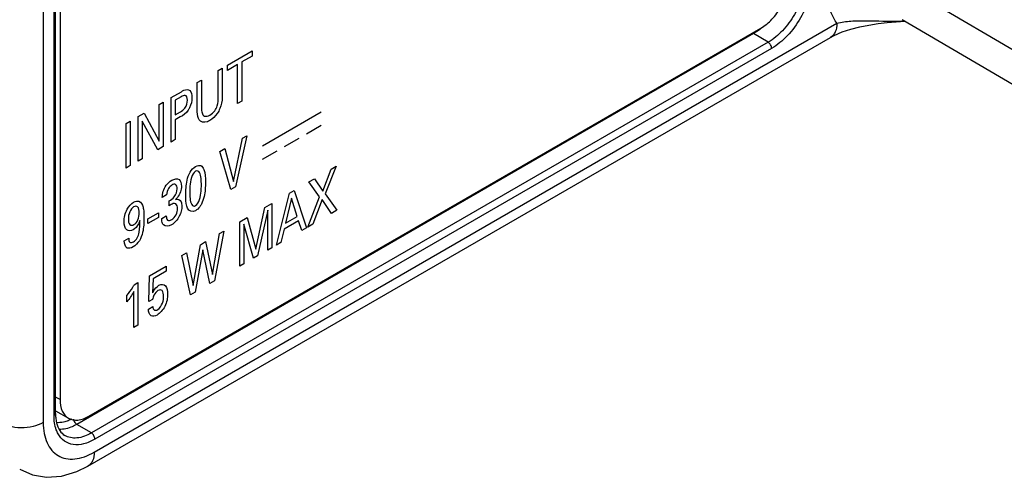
# Model space of a CAD drawing. Header units: inches. Extents: x 0 to 34, y 0 to 22.
# Tile 4 of 64: x 4.591 to 5.544, y 13.29 to 13.734. Entities that reach past the tile are written whole.
import ezdxf

# ---------------------------------------------------------------- set-up
doc = ezdxf.new("R2010")
doc.units = ezdxf.units.IN
doc.header["$LTSCALE"] = 1.87
doc.header["$MEASUREMENT"] = 0
doc.layers.get('0').update_dxf_attribs({"linetype": 'CONTINUOUS'})
doc.layers.add('02___PRT_ALL_AXES', color=7, linetype='CONTINUOUS')

msp = doc.modelspace()

# ---------------------------------------------------------------- linework, layer by layer
at = {"color": 7, "linetype": 'CONTINUOUS'}
for p, q in [((4.62422, 13.35026), (4.62422, 15.99305)), ((4.62566, 13.35226), (4.62566, 15.99506)), ((4.61372, 15.9877), (4.61372, 13.34348)), ((5.58319, 13.68629), (5.42496, 13.77925)), ((5.60356, 13.64072), (5.44551, 13.73356)), ((4.66322, 13.31491), (5.38237, 13.73014)), ((5.30172, 13.72016), (4.64637, 13.34177)), ((4.65701, 13.30118), (5.37618, 13.71642)), ((5.31576, 13.71177), (4.66041, 13.33338)), ((5.30088, 13.72077), (5.30172, 13.72016)), ((5.31576, 13.71177), (5.30172, 13.72016)), ((5.31918, 13.70578), (4.66383, 13.32739)), ((4.66041, 13.33338), (4.64637, 13.34177))]:
    msp.add_line(p, q, dxfattribs=at)
at = {"color": 40, "linetype": 'CONTINUOUS'}
for p, q in [((4.79206, 13.68956), (4.81608, 13.70343)), ((4.81608, 13.70343), (4.81608, 13.69837)), ((4.81608, 13.69837), (4.80611, 13.69261)), ((4.80611, 13.69261), (4.80611, 13.6547)), ((4.7832, 13.68445), (4.7872, 13.68676)), ((4.7832, 13.65808), (4.7832, 13.68445)), ((4.7872, 13.68676), (4.7872, 13.66028)), ((4.80202, 13.69025), (4.79206, 13.6845)), ((4.79206, 13.6845), (4.79206, 13.68956)), ((4.80202, 13.65234), (4.80202, 13.69025)), ((4.76293, 13.67274), (4.76705, 13.67512)), ((4.76705, 13.67512), (4.76705, 13.64851)), ((4.73752, 13.65807), (4.7475, 13.66383)), ((4.76293, 13.64655), (4.76293, 13.67274)), ((4.73752, 13.6151), (4.73752, 13.65807)), ((4.74741, 13.65897), (4.74164, 13.65563)), ((4.74164, 13.65563), (4.74164, 13.64159)), ((4.80611, 13.6547), (4.80202, 13.65234)), ((4.72607, 13.65146), (4.72987, 13.65366)), ((4.72607, 13.61593), (4.72607, 13.65146)), ((4.72987, 13.65366), (4.72987, 13.61068)), ((4.69396, 13.63292), (4.69808, 13.6353)), ((4.69808, 13.6353), (4.69808, 13.59233)), ((4.70572, 13.63971), (4.71144, 13.64302)), ((4.70572, 13.59673), (4.70572, 13.63971)), ((4.72459, 13.60763), (4.70947, 13.6354)), ((4.70947, 13.6354), (4.70947, 13.5989)), ((4.71144, 13.64302), (4.72607, 13.61593)), ((4.74164, 13.64159), (4.74655, 13.64443)), ((4.74646, 13.63937), (4.74164, 13.63659)), ((4.74164, 13.63659), (4.74164, 13.61747)), ((4.82606, 13.61151), (4.88278, 13.64426)), ((4.69396, 13.58994), (4.69396, 13.63292)), ((4.86861, 13.6231), (4.88278, 13.63128)), ((4.74164, 13.61747), (4.73752, 13.6151)), ((4.79793, 13.57685), (4.80684, 13.61872)), ((4.81101, 13.62112), (4.80004, 13.57182)), ((4.80684, 13.61872), (4.81101, 13.62112)), ((4.84734, 13.61082), (4.86151, 13.619)), ((4.72987, 13.61068), (4.72459, 13.60763)), ((4.78492, 13.60606), (4.78949, 13.6087)), ((4.78949, 13.6087), (4.79793, 13.57685)), ((4.82606, 13.59853), (4.84024, 13.60672)), ((4.70947, 13.5989), (4.70572, 13.59673)), ((4.79551, 13.5692), (4.78492, 13.60606)), ((4.69808, 13.59233), (4.69396, 13.58994)), ((4.88443, 13.5676), (4.89247, 13.58878)), ((4.89746, 13.59166), (4.88686, 13.56496)), ((4.89247, 13.58878), (4.89746, 13.59166)), ((4.87112, 13.57645), (4.8764, 13.5795)), ((4.8764, 13.5795), (4.88443, 13.5676)), ((4.80004, 13.57182), (4.79551, 13.5692)), ((4.88142, 13.56193), (4.87112, 13.57645)), ((4.73319, 13.56393), (4.72902, 13.56153)), ((4.83969, 13.51533), (4.85222, 13.56554)), ((4.85424, 13.56082), (4.84847, 13.53641)), ((4.85222, 13.56554), (4.85663, 13.56809)), ((4.85972, 13.54291), (4.85424, 13.56082)), ((4.85663, 13.56809), (4.86867, 13.53206)), ((4.86988, 13.53276), (4.88142, 13.56193)), ((4.88393, 13.55934), (4.87487, 13.53564)), ((4.8928, 13.54599), (4.88393, 13.55934)), ((4.88686, 13.56496), (4.89799, 13.54899)), ((4.73579, 13.55347), (4.73579, 13.55829)), ((4.81979, 13.5114), (4.8284, 13.55179)), ((4.8284, 13.55179), (4.8352, 13.55572)), ((4.8352, 13.55572), (4.8352, 13.51274)), ((4.715, 13.54063), (4.72534, 13.5466)), ((4.72534, 13.54208), (4.715, 13.53611)), ((4.715, 13.53611), (4.715, 13.54063)), ((4.72534, 13.5466), (4.72534, 13.54208)), ((4.72857, 13.54115), (4.73294, 13.54367)), ((4.80409, 13.53775), (4.81139, 13.54197)), ((4.81139, 13.54197), (4.81979, 13.5114)), ((4.83117, 13.5491), (4.8214, 13.50477)), ((4.83117, 13.51041), (4.83117, 13.5491)), ((4.84847, 13.53641), (4.85972, 13.54291)), ((4.89799, 13.54899), (4.8928, 13.54599)), ((4.80409, 13.49477), (4.80409, 13.53775)), ((4.81749, 13.50251), (4.80809, 13.53554)), ((4.80809, 13.53554), (4.80809, 13.49708)), ((4.84715, 13.53083), (4.84394, 13.51778)), ((4.86095, 13.5388), (4.84715, 13.53083)), ((4.86417, 13.52946), (4.86095, 13.5388)), ((4.86867, 13.53206), (4.86417, 13.52946)), ((4.87487, 13.53564), (4.86988, 13.53276)), ((4.69223, 13.5194), (4.69656, 13.5219)), ((4.77775, 13.4869), (4.78451, 13.52644)), ((4.78855, 13.52878), (4.77973, 13.48071)), ((4.78451, 13.52644), (4.78855, 13.52878)), ((4.75884, 13.47627), (4.76593, 13.51572)), ((4.76593, 13.51572), (4.77103, 13.51866)), ((4.77103, 13.51866), (4.77775, 13.4869)), ((4.8352, 13.51274), (4.83117, 13.51041)), ((4.84394, 13.51778), (4.83969, 13.51533)), ((4.748, 13.50536), (4.75241, 13.50791)), ((4.75644, 13.46726), (4.748, 13.50536)), ((4.75241, 13.50791), (4.75884, 13.47627)), ((4.76828, 13.51083), (4.76089, 13.46983)), ((4.77516, 13.47807), (4.76828, 13.51083)), ((4.8214, 13.50477), (4.81749, 13.50251)), ((4.71669, 13.48551), (4.73272, 13.49476)), ((4.73272, 13.49476), (4.73272, 13.48993)), ((4.80809, 13.49708), (4.80409, 13.49477)), ((4.71595, 13.46056), (4.71669, 13.48551)), ((4.72023, 13.48272), (4.7197, 13.46908)), ((4.73272, 13.48993), (4.72023, 13.48272)), ((4.7018, 13.47691), (4.70546, 13.47902)), ((4.70546, 13.47902), (4.70546, 13.43783)), ((4.77973, 13.48071), (4.77516, 13.47807)), ((4.69487, 13.46046), (4.69487, 13.46642)), ((4.7015, 13.43554), (4.7015, 13.47024)), ((4.76089, 13.46983), (4.75644, 13.46726)), ((4.71558, 13.45344), (4.71987, 13.45591)), ((4.7197, 13.46273), (4.71595, 13.46056)), ((4.70546, 13.43783), (4.7015, 13.43554))]:
    msp.add_line(p, q, dxfattribs=at)
at = {"color": 7, "linetype": 'CONTINUOUS'}
for points in [[(5.37618, 13.71642), (5.37968, 13.71829), (5.38752, 13.72167), (5.39585, 13.72443), (5.40446, 13.72665), (5.41327, 13.72841), (5.42217, 13.72978), (5.43101, 13.7308), (5.4397, 13.73154), (5.44817, 13.73204)], [(4.59097, 13.29832), (4.6033, 13.29282), (4.61697, 13.29048), (4.6315, 13.2915), (4.64644, 13.29596), (4.65701, 13.30118)]]:
    msp.add_lwpolyline(points, dxfattribs=at)
for centre, radius, start, end in [((5.44112, 14.03959), 0.30757, 270.28743, 271.27272), ((4.67134, 13.35225), 0.04568, 179.98573, 182.44947)]:
    msp.add_arc(centre, radius, start, end, dxfattribs=at)
for points, knots in [([(5.38237, 13.73014), (5.38018, 13.73329), (5.37183, 13.74833), (5.36929, 13.76599), (5.36929, 13.77925)], [0, 0, 0, 0, 0.224631, 1, 1, 1, 1]), ([(5.35189, 13.77435), (5.35189, 13.76843), (5.34967, 13.75593), (5.34192, 13.73838), (5.33059, 13.7229), (5.32089, 13.71473), (5.31576, 13.71177)], [0, 0, 0, 0, 0.237221, 0.499994, 0.76277, 1, 1, 1, 1]), ([(5.35879, 13.77438), (5.35879, 13.76789), (5.35635, 13.7542), (5.34786, 13.73495), (5.33544, 13.71798), (5.3248, 13.70902), (5.31918, 13.70578)], [0, 0, 0, 0, 0.237222, 0.499994, 0.76277, 1, 1, 1, 1]), ([(5.38237, 13.73014), (5.38681, 13.73129), (5.39638, 13.73251), (5.41653, 13.73273), (5.43209, 13.73197), (5.44266, 13.73202)], [0, 0, 0, 0, 0.227578, 0.475412, 1, 1, 1, 1]), ([(5.3097, 13.72581), (5.30905, 13.72526), (5.30651, 13.72321), (5.30381, 13.72137), (5.30172, 13.72016)], [0, 0, 0, 0, 0.259332, 1, 1, 1, 1]), ([(5.38237, 13.73014), (5.38237, 13.72728), (5.38168, 13.72196), (5.37819, 13.71759), (5.37617, 13.71642)], [0, 0, 0, 0, 0.550794, 1, 1, 1, 1]), ([(5.31918, 13.70578), (5.31918, 13.70696), (5.31838, 13.70929), (5.31677, 13.71116), (5.31576, 13.71177)], [0, 0, 0, 0, 0.498867, 1, 1, 1, 1]), ([(4.62422, 13.35026), (4.62444, 13.35038), (4.62513, 13.35084), (4.62566, 13.35167), (4.62566, 13.35226)], [0, 0, 0, 0, 0.294987, 1, 1, 1, 1]), ([(4.62815, 13.33267), (4.62749, 13.33388), (4.62501, 13.33941), (4.62422, 13.34559), (4.62422, 13.35026)], [0, 0, 0, 0, 0.227484, 1, 1, 1, 1]), ([(4.62571, 13.3503), (4.62573, 13.34967), (4.62589, 13.34726), (4.62626, 13.34487), (4.62667, 13.34315)], [0, 0, 0, 0, 0.263717, 1, 1, 1, 1]), ([(4.61372, 13.34348), (4.61067, 13.34172), (4.60358, 13.33916), (4.59225, 13.33798), (4.58096, 13.33927), (4.57393, 13.3419), (4.57093, 13.34369)], [0, 0, 0, 0, 0.237777, 0.501114, 0.763843, 1, 1, 1, 1]), ([(4.61372, 13.34348), (4.61372, 13.33993), (4.61426, 13.33319), (4.61699, 13.32392), (4.62159, 13.3164), (4.62798, 13.31103), (4.63583, 13.30818), (4.64465, 13.30796), (4.65404, 13.31023), (4.66015, 13.31314), (4.66322, 13.31491)], [0, 0, 0, 0, 0.144896, 0.274513, 0.391097, 0.499979, 0.608866, 0.725463, 0.855094, 1, 1, 1, 1]), ([(4.63573, 13.34453), (4.63494, 13.34429), (4.63195, 13.34348), (4.62878, 13.34321), (4.62652, 13.34344)], [0, 0, 0, 0, 0.267029, 1, 1, 1, 1]), ([(4.62667, 13.34315), (4.62731, 13.34052), (4.62909, 13.33583), (4.63266, 13.33218), (4.63455, 13.33103)], [0, 0, 0, 0, 0.550221, 1, 1, 1, 1]), ([(4.64637, 13.34177), (4.64492, 13.34093), (4.63955, 13.33819), (4.63341, 13.33666), (4.62906, 13.33692)], [0, 0, 0, 0, 0.27844, 1, 1, 1, 1]), ([(4.64132, 13.34687), (4.64086, 13.34663), (4.63905, 13.34573), (4.63716, 13.34498), (4.63573, 13.34453)], [0, 0, 0, 0, 0.259017, 1, 1, 1, 1]), ([(4.64306, 13.34671), (4.64336, 13.34519), (4.6444, 13.34329), (4.64597, 13.34201), (4.64637, 13.34177)], [0, 0, 0, 0, 0.765718, 1, 1, 1, 1]), ([(4.66383, 13.32739), (4.66041, 13.32541), (4.65361, 13.32241), (4.64302, 13.32144), (4.63375, 13.32498), (4.62965, 13.32993), (4.62815, 13.33267)], [0, 0, 0, 0, 0.293234, 0.543377, 0.768314, 1, 1, 1, 1]), ([(4.66041, 13.33338), (4.65613, 13.33091), (4.64928, 13.32818), (4.64014, 13.32851), (4.63624, 13.33001), (4.63455, 13.33104)], [0, 0, 0, 0, 0.547923, 0.781486, 1, 1, 1, 1]), ([(4.66383, 13.32739), (4.66383, 13.32857), (4.66303, 13.3309), (4.66143, 13.33277), (4.66041, 13.33338)], [0, 0, 0, 0, 0.498867, 1, 1, 1, 1]), ([(4.66322, 13.31491), (4.66322, 13.31205), (4.66253, 13.30672), (4.65903, 13.30235), (4.65701, 13.30118)], [0, 0, 0, 0, 0.550826, 1, 1, 1, 1])]:
    msp.add_open_spline(points, degree=3, knots=knots, dxfattribs=at)
at = {"color": 40, "linetype": 'CONTINUOUS'}
for points, knots in [([(4.7475, 13.66383), (4.74834, 13.66432), (4.75124, 13.66606), (4.75436, 13.6663), (4.75561, 13.66507)], [0, 0, 0, 0, 0.285119, 1, 1, 1, 1]), ([(4.74655, 13.64443), (4.74806, 13.6453), (4.75201, 13.64775), (4.75342, 13.65341), (4.75342, 13.6557)], [0, 0, 0, 0, 0.432614, 1, 1, 1, 1]), ([(4.75342, 13.6557), (4.75342, 13.65784), (4.75225, 13.66163), (4.7487, 13.65971), (4.74741, 13.65897)], [0, 0, 0, 0, 0.58905, 1, 1, 1, 1]), ([(4.77517, 13.64124), (4.77677, 13.64217), (4.77986, 13.64468), (4.783, 13.65143), (4.7832, 13.65563), (4.7832, 13.65808)], [0, 0, 0, 0, 0.320639, 0.575954, 1, 1, 1, 1]), ([(4.7872, 13.66028), (4.7872, 13.65956), (4.78716, 13.6556), (4.78628, 13.65103), (4.78477, 13.64745)], [0, 0, 0, 0, 0.183046, 1, 1, 1, 1]), ([(4.75545, 13.64825), (4.75506, 13.64746), (4.75278, 13.64337), (4.74909, 13.64089), (4.74646, 13.63937)], [0, 0, 0, 0, 0.190745, 1, 1, 1, 1]), ([(4.76465, 13.63672), (4.76441, 13.63709), (4.76303, 13.63965), (4.76293, 13.64345), (4.76293, 13.64655)], [0, 0, 0, 0, 0.15887, 1, 1, 1, 1]), ([(4.76705, 13.64851), (4.76705, 13.64753), (4.76712, 13.64494), (4.76766, 13.64257), (4.76837, 13.64154)], [0, 0, 0, 0, 0.373908, 1, 1, 1, 1]), ([(4.78477, 13.64745), (4.78411, 13.64588), (4.78163, 13.6411), (4.77769, 13.6374), (4.77517, 13.63594)], [0, 0, 0, 0, 0.326518, 1, 1, 1, 1]), ([(4.77517, 13.63594), (4.77435, 13.63547), (4.77026, 13.63351), (4.76626, 13.63432), (4.76465, 13.63672)], [0, 0, 0, 0, 0.19842, 1, 1, 1, 1]), ([(4.76837, 13.64154), (4.76879, 13.64098), (4.77047, 13.6395), (4.77332, 13.64017), (4.77517, 13.64124)], [0, 0, 0, 0, 0.305587, 1, 1, 1, 1]), ([(4.75176, 13.56406), (4.75176, 13.56851), (4.75214, 13.57551), (4.75532, 13.58597), (4.7594, 13.59037), (4.76132, 13.59148)], [0, 0, 0, 0, 0.495571, 0.752865, 1, 1, 1, 1]), ([(4.76132, 13.59148), (4.76313, 13.59253), (4.76695, 13.59311), (4.77051, 13.58704), (4.77087, 13.58055), (4.77087, 13.57605)], [0, 0, 0, 0, 0.240175, 0.482799, 1, 1, 1, 1]), ([(4.76688, 13.57321), (4.76688, 13.57547), (4.76696, 13.58102), (4.76472, 13.58868), (4.76136, 13.58674)], [0, 0, 0, 0, 0.367988, 1, 1, 1, 1]), ([(4.72902, 13.56153), (4.72911, 13.56506), (4.73119, 13.57265), (4.73638, 13.57703), (4.73825, 13.57811)], [0, 0, 0, 0, 0.617741, 1, 1, 1, 1]), ([(4.73825, 13.57811), (4.74078, 13.57957), (4.74607, 13.58029), (4.74757, 13.57508), (4.74757, 13.57236)], [0, 0, 0, 0, 0.518006, 1, 1, 1, 1]), ([(4.76136, 13.58674), (4.75767, 13.58461), (4.75569, 13.57412), (4.75571, 13.56855), (4.75571, 13.56664)], [0, 0, 0, 0, 0.689636, 1, 1, 1, 1]), ([(4.73838, 13.57342), (4.73722, 13.57275), (4.73427, 13.56995), (4.73332, 13.56588), (4.73319, 13.56393)], [0, 0, 0, 0, 0.414792, 1, 1, 1, 1]), ([(4.73579, 13.55829), (4.73742, 13.55903), (4.74151, 13.56164), (4.74341, 13.56751), (4.74341, 13.56984)], [0, 0, 0, 0, 0.450337, 1, 1, 1, 1]), ([(4.74341, 13.56984), (4.74341, 13.57159), (4.74274, 13.57489), (4.73965, 13.57415), (4.73838, 13.57342)], [0, 0, 0, 0, 0.544151, 1, 1, 1, 1]), ([(4.74757, 13.57236), (4.74757, 13.57144), (4.74726, 13.56725), (4.74449, 13.56172), (4.74189, 13.55937)], [0, 0, 0, 0, 0.228152, 1, 1, 1, 1]), ([(4.76127, 13.55355), (4.76486, 13.55562), (4.76687, 13.56584), (4.76688, 13.57131), (4.76688, 13.57321)], [0, 0, 0, 0, 0.685974, 1, 1, 1, 1]), ([(4.77087, 13.57605), (4.77087, 13.57386), (4.77069, 13.56735), (4.76934, 13.55969), (4.76692, 13.55501)], [0, 0, 0, 0, 0.336637, 1, 1, 1, 1]), ([(4.74189, 13.55937), (4.74417, 13.56022), (4.74753, 13.55865), (4.74798, 13.55453), (4.74798, 13.55289)], [0, 0, 0, 0, 0.619861, 1, 1, 1, 1]), ([(4.75361, 13.55103), (4.75334, 13.55163), (4.752, 13.55538), (4.75176, 13.5601), (4.75176, 13.56406)], [0, 0, 0, 0, 0.17109, 1, 1, 1, 1]), ([(4.75571, 13.56664), (4.75571, 13.5645), (4.75567, 13.55906), (4.75791, 13.55161), (4.76127, 13.55355)], [0, 0, 0, 0, 0.355814, 1, 1, 1, 1]), ([(4.69215, 13.53821), (4.69215, 13.54179), (4.69338, 13.54943), (4.69903, 13.55546), (4.7013, 13.55677)], [0, 0, 0, 0, 0.577088, 1, 1, 1, 1]), ([(4.7013, 13.55231), (4.69982, 13.55146), (4.69654, 13.54694), (4.69619, 13.54263), (4.69619, 13.54049)], [0, 0, 0, 0, 0.442465, 1, 1, 1, 1]), ([(4.7013, 13.55677), (4.70309, 13.55781), (4.7078, 13.5588), (4.70988, 13.55467), (4.71049, 13.55195)], [0, 0, 0, 0, 0.397288, 1, 1, 1, 1]), ([(4.70677, 13.54653), (4.70677, 13.54886), (4.70618, 13.55284), (4.70272, 13.55313), (4.7013, 13.55231)], [0, 0, 0, 0, 0.586972, 1, 1, 1, 1]), ([(4.71049, 13.55195), (4.71062, 13.55137), (4.71123, 13.54808), (4.71131, 13.54439), (4.71131, 13.54136)], [0, 0, 0, 0, 0.182964, 1, 1, 1, 1]), ([(4.74798, 13.55289), (4.74798, 13.54999), (4.74637, 13.54264), (4.74081, 13.53661), (4.73809, 13.53504)], [0, 0, 0, 0, 0.480338, 1, 1, 1, 1]), ([(4.73817, 13.53997), (4.73977, 13.54089), (4.74312, 13.5445), (4.74386, 13.54882), (4.74386, 13.55057)], [0, 0, 0, 0, 0.512046, 1, 1, 1, 1]), ([(4.74386, 13.55057), (4.74386, 13.55154), (4.74362, 13.55444), (4.74146, 13.55592), (4.73974, 13.55546)], [0, 0, 0, 0, 0.319767, 1, 1, 1, 1]), ([(4.76692, 13.55501), (4.76646, 13.55413), (4.76488, 13.55151), (4.76267, 13.54941), (4.76123, 13.54857)], [0, 0, 0, 0, 0.328421, 1, 1, 1, 1]), ([(4.69619, 13.54049), (4.69619, 13.53833), (4.69672, 13.53442), (4.70014, 13.53431), (4.70159, 13.53514)], [0, 0, 0, 0, 0.564779, 1, 1, 1, 1]), ([(4.71131, 13.54136), (4.71131, 13.53695), (4.71112, 13.53001), (4.7074, 13.51912), (4.70295, 13.5148), (4.7008, 13.51356)], [0, 0, 0, 0, 0.477337, 0.731349, 1, 1, 1, 1]), ([(4.70159, 13.53514), (4.70302, 13.53597), (4.70632, 13.54012), (4.70677, 13.54445), (4.70677, 13.54653)], [0, 0, 0, 0, 0.442824, 1, 1, 1, 1]), ([(4.73026, 13.5348), (4.72988, 13.5352), (4.72882, 13.53687), (4.72861, 13.53938), (4.72857, 13.54115)], [0, 0, 0, 0, 0.297386, 1, 1, 1, 1]), ([(4.73294, 13.54367), (4.73292, 13.54197), (4.73357, 13.53863), (4.73675, 13.53915), (4.73817, 13.53997)], [0, 0, 0, 0, 0.506438, 1, 1, 1, 1]), ([(4.70085, 13.5302), (4.69862, 13.52891), (4.69327, 13.52888), (4.69215, 13.5348), (4.69215, 13.53821)], [0, 0, 0, 0, 0.430289, 1, 1, 1, 1]), ([(4.70723, 13.53907), (4.7069, 13.53798), (4.70558, 13.53443), (4.70271, 13.53127), (4.70085, 13.5302)], [0, 0, 0, 0, 0.31355, 1, 1, 1, 1]), ([(4.70113, 13.51846), (4.70245, 13.51922), (4.70529, 13.52228), (4.7074, 13.53022), (4.70735, 13.53548), (4.70723, 13.53907)], [0, 0, 0, 0, 0.222803, 0.461288, 1, 1, 1, 1]), ([(4.69656, 13.5219), (4.69656, 13.52038), (4.697, 13.51728), (4.69987, 13.51773), (4.70113, 13.51846)], [0, 0, 0, 0, 0.51009, 1, 1, 1, 1]), ([(4.7008, 13.51356), (4.69881, 13.51241), (4.69373, 13.51105), (4.69229, 13.51636), (4.69223, 13.5194)], [0, 0, 0, 0, 0.427724, 1, 1, 1, 1]), ([(4.69487, 13.46642), (4.69682, 13.46902), (4.69921, 13.47249), (4.70135, 13.47611), (4.7018, 13.47691)], [0, 0, 0, 0, 0.783204, 1, 1, 1, 1]), ([(4.7197, 13.46908), (4.71997, 13.46962), (4.72142, 13.47253), (4.72382, 13.47527), (4.72572, 13.47636)], [0, 0, 0, 0, 0.184546, 1, 1, 1, 1]), ([(4.72572, 13.47636), (4.72816, 13.47778), (4.73349, 13.47704), (4.73424, 13.47097), (4.73424, 13.46772)], [0, 0, 0, 0, 0.464943, 1, 1, 1, 1]), ([(4.73424, 13.46772), (4.73424, 13.46418), (4.73288, 13.45613), (4.72681, 13.4492), (4.72407, 13.44762)], [0, 0, 0, 0, 0.528469, 1, 1, 1, 1]), ([(4.7246, 13.45281), (4.7265, 13.45391), (4.73, 13.45918), (4.73025, 13.46359), (4.73025, 13.46554)], [0, 0, 0, 0, 0.529604, 1, 1, 1, 1]), ([(4.73025, 13.46554), (4.73025, 13.46779), (4.72986, 13.47192), (4.72633, 13.47214), (4.72485, 13.47129)], [0, 0, 0, 0, 0.569165, 1, 1, 1, 1]), ([(4.71987, 13.45591), (4.7199, 13.45431), (4.72082, 13.45168), (4.72348, 13.45216), (4.7246, 13.45281)], [0, 0, 0, 0, 0.555327, 1, 1, 1, 1]), ([(4.72407, 13.44762), (4.72195, 13.44639), (4.71705, 13.44566), (4.71566, 13.45064), (4.71558, 13.45344)], [0, 0, 0, 0, 0.462264, 1, 1, 1, 1])]:
    msp.add_open_spline(points, degree=3, knots=knots, dxfattribs=at)
for points in [[(4.75561, 13.66507), (4.75715, 13.66367), (4.7578, 13.6609), (4.7578, 13.658)], [(4.7578, 13.658), (4.7578, 13.65506), (4.75703, 13.65146), (4.75545, 13.64825)], [(4.73974, 13.55546), (4.73845, 13.55507), (4.73711, 13.55429), (4.73579, 13.55347)], [(4.76123, 13.54857), (4.75801, 13.54671), (4.75478, 13.54825), (4.75361, 13.55103)], [(4.73809, 13.53504), (4.7352, 13.53337), (4.7319, 13.533), (4.73026, 13.5348)], [(4.7015, 13.47024), (4.69957, 13.46679), (4.69728, 13.4635), (4.69487, 13.46046)], [(4.72102, 13.46693), (4.72034, 13.46556), (4.71996, 13.46409), (4.7197, 13.46273)], [(4.72485, 13.47129), (4.72343, 13.47047), (4.7219, 13.46872), (4.72102, 13.46693)]]:
    msp.add_open_spline(points, degree=3, dxfattribs=at)
at = {"layer": '02___PRT_ALL_AXES', "color": 7, "linetype": 'CONTINUOUS'}
for p, q in [((4.63009, 16.00324), (4.63009, 13.36566)), ((4.65793, 13.34959), (5.30877, 13.72538)), ((4.63009, 13.36566), (4.62566, 13.36821)), ((4.62551, 13.35499), (4.63824, 13.34764))]:
    msp.add_line(p, q, dxfattribs=at)
for points, knots in [([(5.30877, 13.72538), (5.31272, 13.72766), (5.3202, 13.73395), (5.32893, 13.74588), (5.3349, 13.75941), (5.33661, 13.76903), (5.33661, 13.77359)], [0, 0, 0, 0, 0.237222, 0.500006, 0.762786, 1, 1, 1, 1]), ([(4.63009, 13.36566), (4.63009, 13.3619), (4.631, 13.35491), (4.63558, 13.34917), (4.63824, 13.34764)], [0, 0, 0, 0, 0.55075, 1, 1, 1, 1]), ([(4.63824, 13.34764), (4.6409, 13.3461), (4.64816, 13.345), (4.65467, 13.34771), (4.65793, 13.34959)], [0, 0, 0, 0, 0.449242, 1, 1, 1, 1])]:
    msp.add_open_spline(points, degree=3, knots=knots, dxfattribs=at)

doc.saveas('drawing.dxf')
